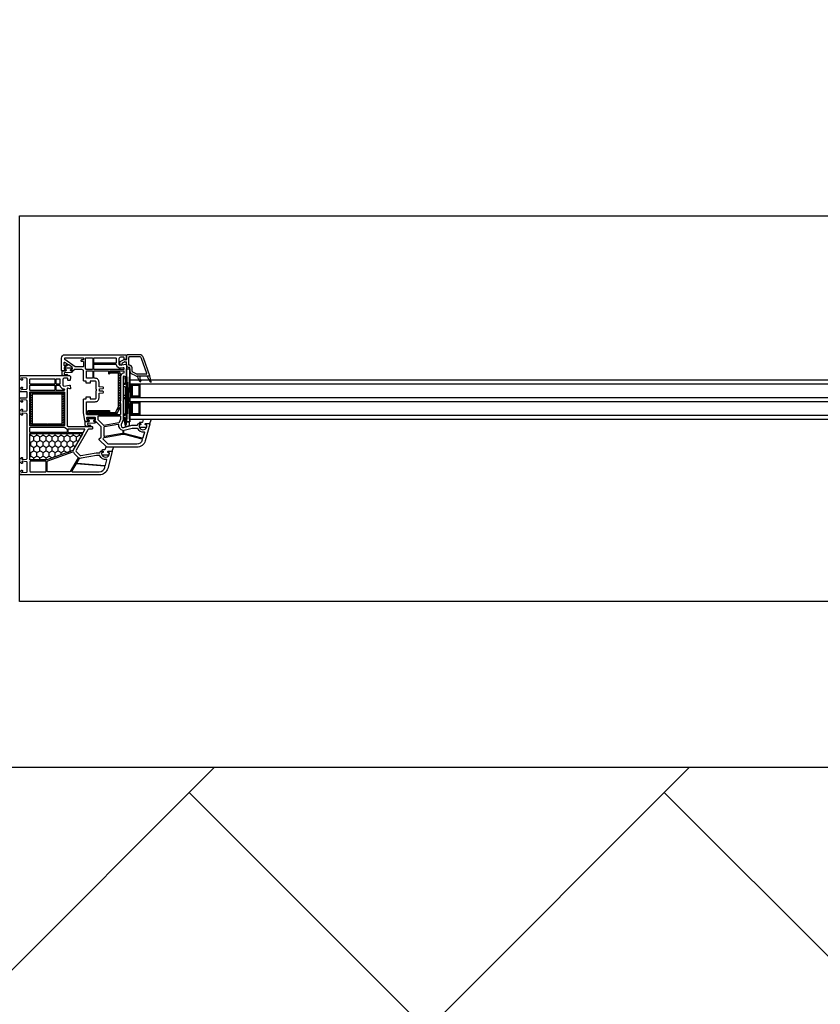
# Model space of a CAD drawing. Header units: millimetres. Extents: x 53645 to 137188, y 78097 to 135542.
# Tile 27 of 256: x 68931 to 69658, y 84488 to 85381. Entities that reach past the tile are written whole.
import ezdxf

# ---------------------------------------------------------------- set-up
doc = ezdxf.new("R2010")
doc.units = ezdxf.units.MM
doc.layers.add('GP-POKRITIE1', color=7, linetype='Continuous', lineweight=9)

# ---------------------------------------------------------------- blocks, each defined once
blk = doc.blocks.new('3432')
h = blk.add_hatch()
h.set_pattern_fill('HONEY', color=0, angle=90, style=0)
h.set_pattern_definition([(90, (-10242.5072, 212.3572), (2.74963, 4.7625), [3.175, -6.35]), (330, (-10242.5072, 212.3572), (2.74963, -4.7625), [3.175, -6.35]), (30, (-10242.5072, 212.3572), (5.49926, 6e-07), [-6.35, 3.175])])
h.paths.add_polyline_path([(-10114.13, 302.59, -0.57735), (-10113.7, 301.84), (-10121.38, 288.53, 0.079163), (-10121.77, 287.5, -0.259107), (-10122.09, 287.14), (-10145.77, 278.52, -0.087489), (-10145.94, 278.49), (-10160.65, 278.49, -0.414214), (-10161.15, 278.99), (-10161.15, 302.09, -0.414214), (-10160.65, 302.59)])
at = {"color": 0}
for p, q in [((-10079.37, 365.65), (-10079.37, 367.27)), ((-10079.12, 367.7), (-10075.57, 369.75)), ((-10077.12, 366.55), (-10075.36, 367.56)), ((-10075.57, 369.75), (-10073.96, 369.47)), ((-10075.02, 367.62), (-10073.78, 367.4)), ((-10072.62, 374), (-10073.37, 373.25)), ((-10073.37, 369.96), (-10073.37, 373.25)), ((-10073.37, 364.6), (-10073.37, 366.91)), ((-10061.74, 374), (-10072.62, 374)), ((-10071.47, 364.9), (-10071.47, 371.6)), ((-10061.65, 372.1), (-10070.97, 372.1)), ((-10055.13, 357.06), (-10059.75, 370.68)), ((-10052.39, 354.9), (-10057.95, 371.29)), ((-10087.85, 358.76), (-10087.78, 358.83)), ((-10087.02, 357.33), (-10085.52, 358.83)), ((-10084.76, 357.33), (-10083.26, 358.83)), ((-10082.49, 357.33), (-10081.02, 358.8)), ((-10080.85, 356.71), (-10079.66, 357.9)), ((-10077.37, 365.65), (-10077.37, 366.11)), ((-10070.39, 313.17), (-10073.38, 361.18)), ((-10070.39, 361.18), (-10073.38, 313.17)), ((-10070.87, 362.5), (-10071.27, 362.5)), ((-10070.57, 364.4), (-10070.97, 364.4)), ((-10070.37, 358.92), (-10070.37, 362)), ((-10068.47, 358.92), (-10068.47, 362.3)), ((-10064.04, 356.45), (-10068.19, 358.47)), ((-10080.85, 354.45), (-10079.35, 355.95)), ((-10080.85, 352.19), (-10079.35, 353.69)), ((-10080.85, 349.92), (-10079.35, 351.42)), ((-10080.85, 347.66), (-10079.35, 349.16)), ((-10073.37, 353.61), (-10075.07, 354.07)), ((-10075.07, 354.07), (-10075.07, 351.67)), ((-10073.37, 351.67), (-10075.07, 351.67)), ((-10074.57, 351.67), (-10074.57, 346.97)), ((-10073.37, 310.65), (-10073.37, 353.61)), ((-10064.87, 354.74), (-10069.02, 356.76)), ((-10055.6, 356.4), (-10063.82, 356.4)), ((-10052.67, 354.5), (-10063.82, 354.5)), ((-10062.92, 352.48), (-10063.28, 354.5)), ((-10061.48, 354.32), (-10061.48, 354.5)), ((-10051.68, 349.2), (-10054.67, 354.5)), ((-10050.94, 349.5), (-10052.38, 354.88)), ((-10052.37, 354.8), (-10052.37, 354.8)), ((-10160.42, 338.68), (-10159.35, 339.75)), ((-10158.68, 338.3), (-10157.18, 339.8)), ((-10156.56, 338.3), (-10155.06, 339.8)), ((-10154.44, 338.3), (-10152.94, 339.8)), ((-10152.32, 338.3), (-10150.82, 339.8)), ((-10150.2, 338.3), (-10148.7, 339.8)), ((-10148.08, 338.3), (-10146.58, 339.8)), ((-10145.95, 338.3), (-10144.45, 339.8)), ((-10143.83, 338.3), (-10142.33, 339.8)), ((-10141.71, 338.3), (-10140.21, 339.8)), ((-10139.59, 338.3), (-10138.09, 339.8)), ((-10137.47, 338.3), (-10135.97, 339.8)), ((-10135.35, 338.3), (-10133.85, 339.8)), ((-10133.23, 338.3), (-10131.74, 339.78)), ((-10080.85, 345.4), (-10079.35, 346.9)), ((-10080.85, 343.13), (-10079.35, 344.63)), ((-10080.85, 340.87), (-10079.35, 342.37)), ((-10080.85, 338.61), (-10079.35, 340.11)), ((-10074.57, 347.97), (-10076.37, 347.97)), ((-10076.37, 347.97), (-10076.37, 316.97)), ((-10074.57, 346.97), (-10076.37, 346.97)), ((-10074.57, 344.97), (-10076.37, 344.97)), ((-10074.57, 344.97), (-10074.57, 318.97)), ((-10073.37, 341.2), (-10073.37, 317)), ((-10067.91, 347.28), (-10068.91, 347.28)), ((-10067.91, 346.28), (-10068.91, 346.28)), ((-10067.91, 346.28), (-10068.91, 346.28)), ((-10067.91, 345.28), (-10068.91, 345.28)), ((-10067.91, 344.28), (-10068.91, 344.28)), ((-10067.91, 343.28), (-10068.91, 343.28)), ((-10067.91, 342.28), (-10068.91, 342.28)), ((-10067.91, 341.28), (-10068.91, 341.28)), ((-10067.91, 340.28), (-10068.91, 340.28)), ((-10067.91, 346.28), (-10067.91, 347.28)), ((-10066.91, 347.28), (-10066.91, 346.28)), ((-10065.91, 347.28), (-10065.91, 346.28)), ((-10064.91, 347.28), (-10064.91, 346.28)), ((-10063.91, 347.28), (-10063.91, 346.28)), ((-10062.91, 347.28), (-10062.91, 346.28)), ((-10062.41, 347.28), (-10061.41, 347.28)), ((-10062.41, 346.28), (-10062.41, 347.28)), ((-10062.41, 346.28), (-10061.41, 346.28)), ((-10062.41, 346.28), (-10061.41, 346.28)), ((-10062.41, 345.28), (-10061.41, 345.28)), ((-10062.41, 344.28), (-10061.41, 344.28)), ((-10062.41, 343.28), (-10061.41, 343.28)), ((-10062.41, 342.28), (-10061.41, 342.28)), ((-10062.41, 341.28), (-10061.41, 341.28)), ((-10062.41, 340.28), (-10061.41, 340.28)), ((-10160.47, 336.51), (-10158.97, 338.01)), ((-10160.47, 334.39), (-10158.97, 335.89)), ((-10160.47, 332.27), (-10158.97, 333.77)), ((-10160.47, 330.15), (-10158.97, 331.65)), ((-10131.97, 337.43), (-10130.57, 338.83)), ((-10131.97, 335.31), (-10130.47, 336.81)), ((-10131.97, 333.19), (-10130.47, 334.69)), ((-10131.97, 331.07), (-10130.47, 332.57)), ((-10080.85, 336.35), (-10079.35, 337.85)), ((-10080.85, 334.08), (-10079.35, 335.58)), ((-10080.85, 331.82), (-10079.35, 333.32)), ((-10080.85, 329.56), (-10079.35, 331.06)), ((-10074.57, 336.97), (-10076.37, 336.97)), ((-10074.57, 334.97), (-10076.37, 334.97)), ((-10074.57, 333.97), (-10076.37, 333.97)), ((-10067.91, 339.28), (-10068.91, 339.28)), ((-10067.91, 338.28), (-10068.91, 338.28)), ((-10067.91, 337.28), (-10068.91, 337.28)), ((-10067.91, 336.28), (-10068.91, 336.28)), ((-10067.91, 331.28), (-10068.91, 331.28)), ((-10067.91, 336.28), (-10067.91, 335.28)), ((-10067.91, 330.28), (-10067.91, 331.28)), ((-10066.91, 336.28), (-10066.91, 335.28)), ((-10066.91, 331.28), (-10066.91, 330.28)), ((-10065.91, 336.28), (-10065.91, 335.28)), ((-10065.91, 331.28), (-10065.91, 330.28)), ((-10064.91, 336.28), (-10064.91, 335.28)), ((-10064.91, 331.28), (-10064.91, 330.28)), ((-10063.91, 336.28), (-10063.91, 335.28)), ((-10063.91, 331.28), (-10063.91, 330.28)), ((-10062.91, 336.28), (-10062.91, 335.28)), ((-10062.91, 331.28), (-10062.91, 330.28)), ((-10062.41, 339.28), (-10061.41, 339.28)), ((-10062.41, 338.28), (-10061.41, 338.28)), ((-10062.41, 337.28), (-10061.41, 337.28)), ((-10062.41, 336.28), (-10062.41, 335.28)), ((-10062.41, 336.28), (-10061.41, 336.28)), ((-10062.41, 331.28), (-10061.41, 331.28)), ((-10062.41, 330.28), (-10062.41, 331.28)), ((-10160.47, 328.02), (-10158.97, 329.52)), ((-10160.47, 325.9), (-10158.97, 327.4)), ((-10160.47, 323.78), (-10158.97, 325.28)), ((-10160.47, 321.66), (-10158.97, 323.16)), ((-10131.97, 328.95), (-10130.47, 330.45)), ((-10131.97, 326.83), (-10130.47, 328.33)), ((-10131.97, 324.7), (-10130.47, 326.2)), ((-10131.97, 322.58), (-10130.47, 324.08)), ((-10131.97, 320.46), (-10130.47, 321.96)), ((-10109, 321.78), (-10107.32, 323.45)), ((-10108.27, 320.24), (-10106.98, 321.53)), ((-10106.63, 321.87), (-10105.06, 323.45)), ((-10106.22, 320.03), (-10104.72, 321.53)), ((-10104.37, 321.87), (-10102.79, 323.45)), ((-10103.95, 320.03), (-10102.45, 321.53)), ((-10102.11, 321.87), (-10100.53, 323.45)), ((-10101.69, 320.03), (-10100.19, 321.53)), ((-10099.85, 321.87), (-10098.27, 323.45)), ((-10099.43, 320.03), (-10097.93, 321.53)), ((-10097.58, 321.87), (-10096, 323.45)), ((-10097.17, 320.03), (-10095.67, 321.53)), ((-10095.32, 321.87), (-10093.74, 323.45)), ((-10094.9, 320.03), (-10093.4, 321.53)), ((-10093.06, 321.87), (-10091.48, 323.45)), ((-10092.64, 320.03), (-10091.14, 321.53)), ((-10090.8, 321.87), (-10089.22, 323.45)), ((-10090.38, 320.03), (-10088.88, 321.53)), ((-10088.12, 320.03), (-10086.62, 321.53)), ((-10085.85, 320.03), (-10084.35, 321.53)), ((-10083.59, 320.03), (-10081.11, 322.51)), ((-10082.2, 323.68), (-10079.35, 326.53)), ((-10080.85, 327.3), (-10079.35, 328.8)), ((-10067.91, 330.28), (-10068.91, 330.28)), ((-10067.91, 330.28), (-10068.91, 330.28)), ((-10067.91, 329.28), (-10068.91, 329.28)), ((-10067.91, 328.28), (-10068.91, 328.28)), ((-10067.91, 327.28), (-10068.91, 327.28)), ((-10067.91, 326.28), (-10068.91, 326.28)), ((-10067.91, 325.28), (-10068.91, 325.28)), ((-10067.91, 324.28), (-10068.91, 324.28)), ((-10067.91, 323.28), (-10068.91, 323.28)), ((-10067.91, 322.28), (-10068.91, 322.28)), ((-10062.41, 330.28), (-10061.41, 330.28)), ((-10062.41, 330.28), (-10061.41, 330.28)), ((-10062.41, 329.28), (-10061.41, 329.28)), ((-10062.41, 328.28), (-10061.41, 328.28)), ((-10062.41, 327.28), (-10061.41, 327.28)), ((-10062.41, 326.28), (-10061.41, 326.28)), ((-10062.41, 325.28), (-10061.41, 325.28)), ((-10062.41, 324.28), (-10061.41, 324.28)), ((-10062.41, 323.28), (-10061.41, 323.28)), ((-10062.41, 322.28), (-10061.41, 322.28)), ((-10160.47, 319.54), (-10158.97, 321.04)), ((-10160.47, 317.42), (-10158.97, 318.92)), ((-10160.47, 315.3), (-10158.97, 316.8)), ((-10160.47, 313.17), (-10158.97, 314.67)), ((-10131.97, 318.34), (-10130.47, 319.84)), ((-10131.97, 316.22), (-10130.47, 317.72)), ((-10131.97, 314.1), (-10130.47, 315.6)), ((-10131.97, 311.98), (-10130.47, 313.48)), ((-10074.57, 319.97), (-10076.37, 319.97)), ((-10074.57, 318.97), (-10076.37, 318.97)), ((-10074.57, 316.97), (-10076.37, 316.97)), ((-10076.37, 316.97), (-10074.57, 310.37)), ((-10074.57, 318.97), (-10074.57, 319.57)), ((-10074.57, 310.37), (-10074.57, 316.97)), ((-10074.57, 310.65), (-10074.57, 316.97)), ((-10073.37, 314.97), (-10074.57, 314.97)), ((-10070.81, 312.87), (-10073.37, 312.87)), ((-10070.81, 309.82), (-10070.81, 312.87)), ((-10067.91, 321.28), (-10068.91, 321.28)), ((-10067.91, 320.28), (-10068.91, 320.28)), ((-10067.91, 320.28), (-10067.91, 319.28)), ((-10066.91, 320.28), (-10066.91, 319.28)), ((-10065.91, 320.28), (-10065.91, 319.28)), ((-10064.91, 320.28), (-10064.91, 319.28)), ((-10063.91, 320.28), (-10063.91, 319.28)), ((-10062.91, 320.28), (-10062.91, 319.28)), ((-10062.41, 321.28), (-10061.41, 321.28)), ((-10062.41, 320.28), (-10062.41, 319.28)), ((-10062.41, 320.28), (-10061.41, 320.28)), ((-10160.45, 311.07), (-10158.97, 312.55)), ((-10159.51, 309.9), (-10158.1, 311.3)), ((-10157.48, 309.8), (-10155.98, 311.3)), ((-10155.36, 309.8), (-10153.86, 311.3)), ((-10153.24, 309.8), (-10151.74, 311.3)), ((-10151.12, 309.8), (-10149.62, 311.3)), ((-10149, 309.8), (-10147.5, 311.3)), ((-10146.88, 309.8), (-10145.72, 310.95)), ((-10144.76, 309.8), (-10143.26, 311.3)), ((-10142.63, 309.8), (-10141.13, 311.3)), ((-10140.51, 309.8), (-10139.01, 311.3)), ((-10138.39, 309.8), (-10136.89, 311.3)), ((-10136.27, 309.8), (-10134.77, 311.3)), ((-10134.15, 309.8), (-10132.65, 311.3)), ((-10132.03, 309.8), (-10130.47, 311.36)), ((-10074.57, 310.37), (-10073.37, 310.65)), ((-10074.57, 310.39), (-10074.57, 308.52)), ((-10074.57, 308.52), (-10073.37, 308.85)), ((-10073.37, 309.14), (-10070.81, 309.82)), ((-10073.37, 308.85), (-10073.37, 309.14))]:
    blk.add_line(p, q, dxfattribs=at)
for points in [[(-10170.43, 500), (-8570.43, 500), (-8570.43, 150), (-10170.43, 150)], [(-10070.39, 315.18), (-10070.39, 313.17), (-10073.38, 313.17), (-10073.38, 361.18), (-10070.39, 361.18)], [(-9408.43, 347.28), (-10070.39, 347.28), (-10070.39, 351.28), (-9408.43, 351.28)], [(-10068.91, 347.28), (-10061.41, 347.28), (-10061.41, 335.28), (-10068.91, 335.28)], [(-10067.91, 346.28), (-10062.41, 346.28), (-10062.41, 336.28), (-10067.91, 336.28)], [(-9408.43, 331.28), (-10070.39, 331.28), (-10070.39, 335.28), (-9408.43, 335.28)], [(-10068.91, 331.28), (-10061.41, 331.28), (-10061.41, 319.28), (-10068.91, 319.28)], [(-10067.91, 330.28), (-10062.41, 330.28), (-10062.41, 320.28), (-10067.91, 320.28)], [(-9408.43, 315.28), (-10070.39, 315.28), (-10070.39, 319.28), (-9408.43, 319.28)]]:
    blk.add_lwpolyline(points, close=True, dxfattribs=at)
for points in [[(-10074.12, 374), (-10073.37, 373.25), (-10073.37, 372.75), (-10073.56, 369.97, -0.446275), (-10074.14, 369.51), (-10075.26, 369.7, -0.36397), (-10075.67, 370.2), (-10075.67, 371.2, 0.414214), (-10076.17, 371.7), (-10078.87, 371.7, 0.414214), (-10080.37, 370.2), (-10080.37, 365.43), (-10079.37, 364.43), (-10074.15, 365.49, -0.454146), (-10073.55, 365.03), (-10073.38, 362.41, -0.016582), (-10073.37, 362.21), (-10073.37, 354.3, -0.493145), (-10073.75, 354.01), (-10075.74, 354.54, 0.493145), (-10076.37, 354.06), (-10076.37, 331.71, -0.201513), (-10076.52, 331.36, 0.420084), (-10076.52, 330.64, -0.201513), (-10076.37, 330.29), (-10076.37, 315), (-10078.2, 310.8, 0.628383), (-10075.85, 308.07), (-10068.64, 310), (-10063.87, 310, 0.414214), (-10063.37, 310.5, -0.414214), (-10062.37, 311.5), (-10060.72, 311.5), (-10060.55, 311.2, -0.57735), (-10061.07, 310.3), (-10061.51, 310.3, 0.38517), (-10062, 309.85, 1.105542), (-10055.04, 309.85, 0.38517), (-10055.54, 310.3), (-10055.97, 310.3, -0.57735), (-10056.49, 311.2), (-10056.32, 311.5), (-10052.67, 311.5, -0.493145), (-10052.38, 311.12), (-10056.45, 295.93, -0.339454), (-10064.18, 290), (-10090.96, 290, -0.198912), (-10091.66, 290.29), (-10098.22, 296.85, -0.414214), (-10098.22, 297.56), (-10096.52, 299.27, 0.198912), (-10096.37, 299.62), (-10096.37, 308.29, 0.198912), (-10096.52, 308.65), (-10101.22, 313.35, 0.198912), (-10101.58, 313.5), (-10103.02, 313.5), (-10103.19, 313.8, -0.57735), (-10102.67, 314.7), (-10102.17, 314.7, 0.414214), (-10101.67, 315.2), (-10101.67, 316.6, 0.414214), (-10102.17, 317.1), (-10109.16, 317.1, 0.455633), (-10109.65, 316.53), (-10109.46, 315.13, 0.373972), (-10108.96, 314.7), (-10107.77, 314.7, -0.57735), (-10107.25, 313.8), (-10107.42, 313.5), (-10110.81, 313.5, -0.373885), (-10111.31, 313.93), (-10112.37, 321.5), (-10112.37, 333.6, -0.414214), (-10112.07, 333.9), (-10110.47, 333.9, 0.414214), (-10110.17, 334.2), (-10110.17, 335.6, -0.414214), (-10109.87, 335.9), (-10106.77, 335.9, -0.414214), (-10106.47, 335.6), (-10106.47, 334.4, 0.414214), (-10105.97, 333.9), (-10101.87, 333.9, 0.414214), (-10100.87, 334.9), (-10100.87, 341.29, -0.201513), (-10100.72, 341.64, 0.420084), (-10100.72, 342.36, -0.201513), (-10100.87, 342.71), (-10100.87, 349.1, 0.414214), (-10101.87, 350.1), (-10105.97, 350.1, 0.414214), (-10106.47, 349.6), (-10106.47, 348.4, -0.414214), (-10106.77, 348.1), (-10109.87, 348.1, -0.414214), (-10110.17, 348.4), (-10110.17, 349.8, 0.414214), (-10110.47, 350.1), (-10112.07, 350.1, -0.414214), (-10112.37, 350.4), (-10112.37, 359, 0.414214), (-10113.87, 360.5), (-10120.87, 360.5, 0.414214), (-10121.37, 360, -0.414214), (-10121.87, 359.5), (-10124.02, 359.5), (-10124.19, 359.8, -0.57735), (-10123.67, 360.7), (-10123.17, 360.7, 0.414214), (-10122.67, 361.2), (-10122.67, 362.17, 0.244698), (-10122.88, 362.58), (-10125.93, 364.72, 0.315299), (-10126.51, 364.72), (-10129.86, 362.37, 0.244698), (-10130.07, 361.96), (-10130.07, 361.2, 0.414214), (-10129.57, 360.7), (-10128.77, 360.7, -0.57735), (-10128.25, 359.8), (-10128.42, 359.5), (-10132.07, 359.5, -0.414214), (-10132.37, 359.8), (-10132.37, 371, -0.414214), (-10129.37, 374)], [(-10127.68, 365.94, -0.520567), (-10127.68, 365.12), (-10129.28, 363.99, -0.606815), (-10130.07, 364.4), (-10130.07, 366.65, -0.606815), (-10129.28, 367.06)], [(-10113.07, 371.2, -0.414214), (-10112.57, 370.7), (-10112.57, 369.7, -0.414214), (-10113.07, 369.2), (-10114.37, 369.2, 0.414214), (-10114.87, 368.7), (-10114.87, 368.5, 0.414214), (-10114.37, 368), (-10113.07, 368, -0.414214), (-10112.57, 367.5), (-10112.57, 363.49, -0.436376), (-10113.11, 362.99, 0.01877), (-10113.37, 363), (-10119.84, 363, -0.153915), (-10120.12, 363.09), (-10129.36, 369.56, -0.244698), (-10129.57, 369.97), (-10129.57, 370.7, -0.414214), (-10129.07, 371.2)], [(-10104.67, 371.2, -0.414214), (-10104.17, 370.7), (-10104.17, 361, -0.414214), (-10104.67, 360.5), (-10109.84, 360.5, -0.284915), (-10110.29, 360.78, 0.045769), (-10110.67, 361.4, -0.162278), (-10110.77, 361.7), (-10110.77, 370.7, -0.414214), (-10110.27, 371.2)], [(-10083.37, 371.2, -0.414214), (-10082.87, 370.7), (-10082.87, 366.7, -0.414214), (-10083.37, 366.2), (-10102.57, 366.2, -0.414214), (-10103.07, 366.7), (-10103.07, 370.7, -0.414214), (-10102.57, 371.2)], [(-10129.24, 360.68, -0.414214), (-10129.74, 361.18, -0.054959), (-10129.65, 361.94, -0.351258), (-10129.46, 362.1), (-10123.02, 362.1, -0.351258), (-10122.82, 361.94, -0.054959), (-10122.74, 361.18, -0.414214), (-10123.24, 360.68), (-10123.69, 360.68, 0.57735), (-10124.21, 359.78), (-10124.03, 359.48), (-10122.57, 359.48, -0.414214), (-10122.37, 359.28), (-10122.37, 358.81, -0.407864), (-10123.35, 357.81), (-10129.56, 357.68, 0.433601), (-10129.95, 357.24), (-10129.92, 356.92, 0.363714), (-10129.19, 356.19), (-10128.23, 356.11, 0.169782), (-10128.04, 356.16, -1.241435), (-10127.59, 354.99), (-10130.67, 354.99, -0.414214), (-10131.87, 356.19), (-10131.87, 359.18, -0.414214), (-10131.57, 359.48), (-10128.44, 359.48), (-10128.27, 359.78, 0.57735), (-10128.79, 360.68)], [(-10104.67, 359.4, -0.414214), (-10104.17, 358.9), (-10104.17, 353.1, -0.414214), (-10104.67, 352.6), (-10109.37, 352.6, -0.414214), (-10109.87, 353.1), (-10109.87, 358.9, -0.414214), (-10109.37, 359.4)], [(-10090.17, 359.4, -0.414214), (-10089.67, 358.9), (-10089.67, 356.9, 1), (-10088.67, 356.9), (-10088.67, 358.9, -0.414214), (-10088.17, 359.4), (-10076.37, 359.4, -0.414214), (-10075.87, 358.9), (-10075.87, 357.61, -0.387795), (-10076.33, 357.11, 0.387795), (-10078.87, 354.32), (-10078.87, 332.31, 0.229416), (-10078.87, 329.69), (-10078.87, 320.1, -0.414214), (-10079.37, 319.6), (-10109.15, 319.6, -0.373972), (-10109.64, 320.03), (-10109.87, 321.64, -0.034844), (-10109.87, 321.71), (-10109.87, 330.9, -0.414214), (-10109.37, 331.4), (-10101.87, 331.4, 0.414214), (-10098.37, 334.9), (-10098.37, 338.72, -0.39896), (-10097.9, 339.22), (-10094.84, 339.38, 0.39896), (-10094.37, 339.87), (-10094.37, 340.31, 0.39896), (-10094.84, 340.8), (-10097.64, 340.95, -0.442836), (-10098.11, 341.52, 0.074681), (-10098.11, 342.48, -0.442836), (-10097.64, 343.05), (-10094.84, 343.2, 0.39896), (-10094.37, 343.69), (-10094.37, 344.13, 0.39896), (-10094.84, 344.62), (-10097.9, 344.78, -0.39896), (-10098.37, 345.28), (-10098.37, 349.1, 0.414214), (-10101.87, 352.6), (-10102.57, 352.6, -0.414214), (-10103.07, 353.1), (-10103.07, 358.9, -0.414214), (-10102.57, 359.4)], [(-10079.35, 356.83), (-10079.35, 326.5, -0.116434), (-10079.56, 325.61), (-10081.8, 321.13, -0.284079), (-10083.59, 320.03), (-10107.5, 320.03, -0.414214), (-10109, 321.53), (-10109, 321.95, -0.414214), (-10107.5, 323.45), (-10088.99, 323.45), (-10088.99, 321.87), (-10107.59, 321.87, 0.940252), (-10107.61, 321.53), (-10083.71, 321.53, 0.228035), (-10083.14, 321.81), (-10080.9, 326.28, 0.116434), (-10080.85, 326.5), (-10080.85, 356.83, 0.414214), (-10081.35, 357.33), (-10087.85, 357.33), (-10087.85, 358.83), (-10081.35, 358.83, -0.414214)], [(-10083.34, 365.5, -0.372896), (-10082.85, 365.07, 0.161969), (-10082.14, 363.66), (-10081.14, 362.66, 0.251647), (-10078.87, 361.98), (-10076.47, 362.47, -0.4743), (-10075.87, 361.98), (-10075.87, 361, -0.414214), (-10076.37, 360.5), (-10102.57, 360.5, -0.414214), (-10103.07, 361), (-10103.07, 365, -0.414214), (-10102.57, 365.5)], [(-10126.37, 309), (-10104.87, 309, -0.414214), (-10104.37, 308.5), (-10104.37, 307, -0.414214), (-10104.87, 306.5), (-10107.57, 306.5, 0.267949), (-10108.44, 306), (-10119.24, 287.29, 0.339454), (-10119.08, 286.09), (-10115.79, 282.8, 0.245592), (-10114.91, 282.52), (-10101.07, 284.95, -0.043661), (-10100.55, 285), (-10097.87, 285, 0.414214), (-10097.37, 285.5, -0.414214), (-10096.37, 286.5), (-10094.72, 286.5), (-10094.55, 286.2, -0.57735), (-10095.07, 285.3), (-10095.52, 285.3, 0.414214), (-10096.02, 284.8), (-10096.02, 284.5, 1), (-10089.02, 284.5), (-10089.02, 284.8, 0.414214), (-10089.52, 285.3), (-10089.97, 285.3, -0.57735), (-10090.49, 286.2), (-10090.32, 286.5), (-10086.67, 286.5, -0.493145), (-10086.38, 286.12), (-10090.45, 270.93, -0.339454), (-10098.18, 265), (-10169.87, 265, -0.414214), (-10170.37, 265.5), (-10170.37, 267.41), (-10170.37, 267.7), (-10168.87, 269.2), (-10168.37, 269.2, -0.414214), (-10167.87, 268.7), (-10167.87, 268.3, -0.198912), (-10167.93, 268.16), (-10168.58, 267.51, 0.700208), (-10168.34, 267), (-10164.13, 267.37, 0.388879), (-10163.67, 267.87), (-10163.67, 276.46, 0.388879), (-10164.13, 276.96), (-10168.04, 277.3, 0.700208), (-10168.28, 276.79), (-10167.93, 276.44, -0.198912), (-10167.87, 276.3), (-10167.87, 275.9, -0.414214), (-10168.37, 275.4), (-10168.87, 275.4), (-10170.37, 276.9), (-10170.37, 279.4), (-10168.87, 280.9), (-10168.37, 280.9, -0.414214), (-10167.87, 280.4), (-10167.87, 280, -0.198912), (-10167.93, 279.86), (-10168.28, 279.51, 0.700208), (-10168.04, 279), (-10164.13, 279.34, 0.388879), (-10163.67, 279.84), (-10163.67, 320.16, 0.388879), (-10164.13, 320.66), (-10168.04, 321, 0.700208), (-10168.28, 320.49), (-10167.93, 320.14, -0.198912), (-10167.87, 320), (-10167.87, 319.6, -0.414214), (-10168.37, 319.1), (-10168.87, 319.1), (-10170.37, 320.6), (-10170.37, 323.1), (-10168.87, 324.6), (-10168.37, 324.6, -0.414214), (-10167.87, 324.1), (-10167.87, 323.7, -0.198912), (-10167.93, 323.56), (-10168.28, 323.21, 0.700208), (-10168.04, 322.7), (-10164.13, 323.04, 0.388879), (-10163.67, 323.54), (-10163.67, 332.13, 0.388879), (-10164.13, 332.63), (-10168.34, 333, 0.700208), (-10168.58, 332.49), (-10167.93, 331.84, -0.198912), (-10167.87, 331.7), (-10167.87, 331.3, -0.414214), (-10168.37, 330.8), (-10168.87, 330.8), (-10170.37, 332.3), (-10170.37, 332.59), (-10170.37, 334.5, -0.414214), (-10169.87, 335), (-10164.17, 335, 0.414214), (-10163.67, 335.5), (-10163.67, 339.9, 0.414214), (-10164.17, 340.4), (-10169.87, 340.4, -0.414214), (-10170.37, 340.9), (-10170.37, 343.1), (-10168.87, 344.6), (-10168.37, 344.6, -0.414214), (-10167.87, 344.1), (-10167.87, 343.7, -0.198912), (-10167.93, 343.56), (-10168.58, 342.91, 0.700208), (-10168.34, 342.4), (-10164.13, 342.77, 0.388879), (-10163.67, 343.27), (-10163.67, 352.13, 0.388879), (-10164.13, 352.63), (-10168.34, 353, 0.700208), (-10168.58, 352.49), (-10167.93, 351.84, -0.198912), (-10167.87, 351.7), (-10167.87, 351.3, -0.414214), (-10168.37, 350.8), (-10168.87, 350.8), (-10170.37, 352.3), (-10170.37, 352.59), (-10170.37, 354.5, -0.414214), (-10169.87, 355), (-10125.12, 355), (-10124.37, 354.25), (-10124.37, 353.75), (-10124.56, 350.97, -0.446275), (-10125.14, 350.51), (-10126.26, 350.7, -0.36397), (-10126.67, 351.2), (-10126.67, 352.2, 0.414214), (-10127.17, 352.7), (-10129.87, 352.7, 0.414214), (-10131.37, 351.2), (-10131.37, 346.43), (-10130.37, 345.43), (-10125.15, 346.49, -0.454146), (-10124.55, 346.03), (-10124.37, 343.32, -0.51393), (-10124.75, 343.01), (-10126.74, 343.54, 0.493145), (-10127.37, 343.06), (-10127.37, 310, 0.414214)], [(-10160.67, 347.2, -0.414214), (-10161.17, 347.7), (-10161.17, 351.7, -0.414214), (-10160.67, 352.2), (-10138.87, 352.2, -0.414214), (-10138.37, 351.7), (-10138.37, 347.7, -0.414214), (-10138.87, 347.2)], [(-10136.77, 347.2, -0.414214), (-10137.27, 347.7), (-10137.27, 351.7, -0.414214), (-10136.77, 352.2), (-10134.37, 352.2, -0.414214), (-10133.87, 351.7), (-10133.87, 347.7, -0.414214), (-10134.37, 347.2)], [(-10160.67, 341.5, -0.414214), (-10161.17, 342), (-10161.17, 346, -0.414214), (-10160.67, 346.5), (-10138.87, 346.5, -0.414214), (-10138.37, 346), (-10138.37, 342, -0.414214), (-10138.87, 341.5)], [(-10160.67, 309.4, -0.414214), (-10161.17, 309.9), (-10161.17, 319.1, 1), (-10161.17, 319.7), (-10161.17, 330.1, 1), (-10161.17, 330.7), (-10161.17, 339.9, -0.414214), (-10160.67, 340.4), (-10130.37, 340.4, -0.414214), (-10129.87, 339.9), (-10129.87, 309.9, -0.414214), (-10130.37, 309.4)], [(-10145.72, 311.3), (-10145.72, 309.8), (-10158.97, 309.8, -0.414214), (-10160.47, 311.3), (-10160.47, 338.3, -0.414214), (-10158.97, 339.8), (-10131.97, 339.8, -0.414214), (-10130.47, 338.3), (-10130.47, 311.3, -0.414214), (-10131.97, 309.8), (-10145.22, 309.8), (-10145.22, 311.3), (-10131.97, 311.3), (-10131.97, 338.3), (-10158.97, 338.3), (-10158.97, 311.3)], [(-10136.77, 341.5, -0.414214), (-10137.27, 342), (-10137.27, 346, -0.414214), (-10136.77, 346.5), (-10134.34, 346.5, -0.372896), (-10133.85, 346.07, 0.161969), (-10133.14, 344.66), (-10132.14, 343.66, 0.198912), (-10130.37, 342.93, -0.414214), (-10129.87, 342.43), (-10129.87, 342, -0.414214), (-10130.37, 341.5)], [(-10108.25, 314.68, -0.414214), (-10108.75, 315.18, -0.054959), (-10108.66, 315.94, -0.351258), (-10108.47, 316.1), (-10102.03, 316.1, -0.351258), (-10101.83, 315.94, -0.054959), (-10101.75, 315.18, -0.414214), (-10102.25, 314.68), (-10102.7, 314.68, 0.57735), (-10103.22, 313.78), (-10103.05, 313.48), (-10101.58, 313.48, -0.414214), (-10101.38, 313.28), (-10101.38, 312.81, -0.407864), (-10102.36, 311.81), (-10108.57, 311.68, 0.433601), (-10108.96, 311.24), (-10108.93, 310.92, 0.363714), (-10108.21, 310.19), (-10107.24, 310.11, 0.169782), (-10107.05, 310.16, -1.241435), (-10106.6, 308.99), (-10109.69, 308.99, -0.414214), (-10110.89, 310.19), (-10110.89, 313.18, -0.414214), (-10110.59, 313.48), (-10107.45, 313.48), (-10107.28, 313.78, 0.57735), (-10107.8, 314.68)], [(-10079.37, 318.5, -0.414214), (-10078.87, 318), (-10078.87, 315.63, -0.103244), (-10078.91, 315.43), (-10080.16, 312.58, -0.251284), (-10080.53, 312.28), (-10093.99, 309.91, -0.28183), (-10094.48, 310.1, 0.034736), (-10094.75, 310.41), (-10099.02, 314.69, -0.198912), (-10099.17, 315.04), (-10099.17, 318, -0.414214), (-10098.67, 318.5)], [(-10061.13, 312.61, 0.414214), (-10061.83, 311.91), (-10061.83, 311.81, 0.414214), (-10061.53, 311.51), (-10060.68, 311.51), (-10060.51, 311.21, -0.57735), (-10061.03, 310.31), (-10061.48, 310.31, 0.414214), (-10061.98, 309.81), (-10061.98, 309.51, 0.020024), (-10061.97, 309.23, 0.390947), (-10060.97, 308.31), (-10055.99, 308.31, 0.390947), (-10054.99, 309.23), (-10054.98, 309.51), (-10054.98, 309.81, 0.414214), (-10055.48, 310.31), (-10055.93, 310.31, -0.57735), (-10056.45, 311.21), (-10056.27, 311.51), (-10052.23, 311.51), (-10051.21, 314.9, 0.502334), (-10051.5, 315.28), (-10058.26, 315.28), (-10058.99, 312.85, -0.349418), (-10059.29, 312.61)], [(-10160.67, 303.3, -0.414214), (-10161.17, 303.8), (-10161.17, 307.8, -0.414214), (-10160.67, 308.3), (-10129.71, 308.3, -0.252264), (-10129.29, 308.07, 0.152167), (-10127.68, 306.76, -0.305615), (-10127.37, 306.29), (-10127.37, 303.8, -0.414214), (-10127.87, 303.3)], [(-10126.17, 303.3), (-10113.17, 303.3, 0.267949), (-10112.74, 303.55), (-10111.29, 306.05, 0.57735), (-10111.55, 306.5), (-10126.17, 306.5, 0.414214), (-10126.67, 306), (-10126.67, 303.8, 0.414214)], [(-10081.43, 311.01, -0.498043), (-10080.85, 310.46, 0.394481), (-10077.14, 305.57, -0.365019), (-10076.72, 305.07), (-10076.72, 303.12, -0.36397), (-10077.13, 302.62), (-10093.28, 299.77, -0.466308), (-10093.87, 300.27), (-10093.87, 308.39, -0.36397), (-10093.46, 308.89)], [(-10063.98, 307.5, -0.293253), (-10063.52, 307.21, 0.339137), (-10057.61, 304.08, -0.546119), (-10057.27, 303.7), (-10058.64, 298.6, -0.414214), (-10059.25, 298.24), (-10075.65, 302.64, -0.339454), (-10076.02, 303.12), (-10076.02, 305.05, -0.339454), (-10075.65, 305.53), (-10068.38, 307.48, -0.065543), (-10068.25, 307.5)], [(-10145.87, 278.5), (-10160.67, 278.5, -0.414214), (-10161.17, 279), (-10161.17, 302.1, -0.414214), (-10160.67, 302.6), (-10114.15, 302.6, -0.57735), (-10113.72, 301.85), (-10121.4, 288.54, 0.079163), (-10121.8, 287.51, -0.259107), (-10122.11, 287.15)], [(-10113.78, 302.59, -0.57735), (-10113.52, 302.14), (-10122.16, 287.19, -0.176327), (-10122.31, 287.06), (-10145.8, 278.51, -0.087489), (-10145.9, 278.49), (-10160.85, 278.49, -0.414214), (-10161.15, 278.79), (-10161.15, 302.29, -0.414214), (-10160.85, 302.59)], [(-10076.89, 301.95, -0.109518), (-10075.59, 301.9), (-10059.43, 297.57, -0.414214), (-10059.08, 296.95), (-10059.16, 296.65, -0.339454), (-10064.18, 292.8), (-10089.8, 292.8, -0.198912), (-10090.5, 293.09), (-10094.49, 297.08, -0.382222), (-10094.53, 297.75, 0.088112), (-10094.03, 298.67, -0.274835), (-10093.64, 299)], [(-10144.82, 267.8, -0.414214), (-10145.32, 268.3), (-10145.32, 277.18, -0.315299), (-10144.99, 277.65), (-10122.31, 285.91, -0.415199), (-10121.66, 285.61, 0.110369), (-10120.85, 284.32), (-10117.48, 280.95, -0.339454), (-10117.4, 280.35), (-10124.5, 268.05, -0.267949), (-10124.93, 267.8)], [(-10095.23, 287.56, 0.414214), (-10095.93, 286.86), (-10095.93, 286.76, 0.414214), (-10095.63, 286.46), (-10094.78, 286.46), (-10094.61, 286.16, -0.57735), (-10095.13, 285.26), (-10095.58, 285.26, 0.414214), (-10096.08, 284.76), (-10096.08, 284.46, 0.020024), (-10096.07, 284.18, 0.390947), (-10095.07, 283.26), (-10090.09, 283.26, 0.390947), (-10089.09, 284.18), (-10089.08, 284.46), (-10089.08, 284.76, 0.414214), (-10089.58, 285.26), (-10090.03, 285.26, -0.57735), (-10090.55, 286.16), (-10090.38, 286.46), (-10086.33, 286.46), (-10085.31, 289.85, 0.502334), (-10085.6, 290.23), (-10092.36, 290.23), (-10093.09, 287.8, -0.349418), (-10093.39, 287.56)], [(-10146.42, 268.3), (-10146.42, 276.9, 0.414214), (-10146.92, 277.4), (-10160.67, 277.4, 0.414214), (-10161.17, 276.9), (-10161.17, 268.3, 0.414214), (-10160.67, 267.8), (-10146.92, 267.8, 0.414214)], [(-10118.05, 275.6), (-10093.11, 273.42, 0.36397), (-10092.59, 273.79), (-10091.27, 278.7, 0.546119), (-10091.61, 279.08, -0.339137), (-10097.52, 282.21, 0.293253), (-10097.98, 282.5), (-10100.59, 282.5), (-10114.47, 280.05, -0.100742), (-10115.87, 280.09, 0.329802), (-10116.41, 279.85), (-10118.44, 276.35, 0.548619)], [(-10122.51, 267.8), (-10098.18, 267.8, 0.339454), (-10093.16, 271.65), (-10093.03, 272.12, 0.466308), (-10093.47, 272.75), (-10118.9, 274.97, 0.291473), (-10119.37, 274.72), (-10122.94, 268.55, 0.57735)]]:
    blk.add_lwpolyline(points, format="xyb", close=True, dxfattribs=at)
blk.add_lwpolyline([(-16750.47, 150), (-16750.47, 0), (0, 0), (0, 150)], dxfattribs=at)
for centre, radius, start, end in [((-10078.87, 367.27), 0.5, 120, 180), ((-10076.87, 366.11), 0.5, 120, 180), ((-10075.11, 367.13), 0.5, 80, 120), ((-10073.87, 369.96), 0.5, 260, 0), ((-10073.87, 366.91), 0.5, 0, 80), ((-10070.97, 371.6), 0.5, 90, 180), ((-10061.74, 370), 4, 18.74809, 90), ((-10061.74, 370), 2.1, 18.74809, 90), ((-10078.37, 365.65), 1, 180, 0), ((-10071.27, 364.6), 2.1, 180, 270), ((-10070.97, 364.9), 0.5, 180, 270), ((-10070.87, 362), 0.5, 0, 90), ((-10070.57, 362.3), 2.1, 0, 90), ((-10067.97, 358.92), 2.4, 180, 244.07953), ((-10067.97, 358.92), 0.5, 180, 244.07953), ((-10063.82, 356.9), 2.4, 244.07953, 270), ((-10063.82, 356.9), 0.5, 244.07953, 270), ((-10058, 353.34), 5, 190, 227.51402), ((-10053.48, 354.32), 8, 180, 209.41996), ((-10060.97, 350.1), 0.6, 227.51402, 29.41996), ((-10055.6, 356.9), 0.5, 270, 18.74809), ((-10052.67, 354.8), 0.3, 270, 18.74809), ((-10051.33, 349.4), 0.4, 209.48668, 15)]:
    blk.add_arc(centre, radius, start, end, dxfattribs=at)

msp = doc.modelspace()

# ---------------------------------------------------------------- hatches: boundary and pattern name
at = {"layer": 'GP-POKRITIE1', "ltscale": 100}
h = msp.add_hatch(dxfattribs=at)
h.set_pattern_fill('AR-HBONE', color=252, scale=3, angle=90)
h.set_pattern_definition([(135, (91714.96, -74594.3), (-431.0523, 7e-14), [914.4, -304.8]), (225, (91499.43, -74378.8), (-431.0523, 7e-14), [914.4, -304.8])])
h.paths.add_polyline_path([(61350.77, 95352.74), (73025.99, 95352.92), (73025.99, 96202.83), (77925.99, 96202.83), (77925.99, 95352.83), (89579.26, 95352.83), (83067.33, 84852.82), (80101.03, 84852.84), (80101.03, 83702.83), (59350.8, 83702.5), (59350.78, 84702.83), (76101.34, 84702.83), (76200.82, 84702.83), (79101.57, 84702.83), (79101.57, 87352.82), (83151.25, 87352.81), (83151.27, 88102.8), (83001.52, 88102.8), (83001.52, 93602.83), (83151.49, 93602.83), (83151.52, 94352.83), (76926.79, 94352.84), (76926.66, 95202.83), (73926.3, 95202.78), (73926.3, 94352.88), (61350.79, 94352.73)])

# ---------------------------------------------------------------- next in the draw order: block references
msp.add_blockref('3432', (79101.57, 84702.83))

doc.saveas('drawing.dxf')
